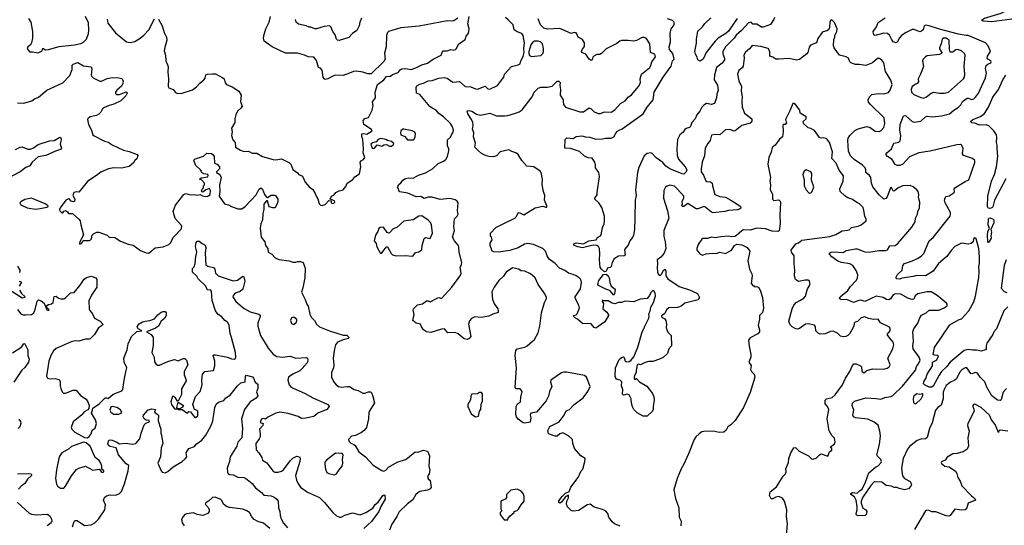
# Model space of a CAD drawing. Extents: x 1690054 to 1842981, y 782881 to 914114.
# Tile 160 of 256: x 1733590 to 1743988, y 832190 to 837531. Entities that reach past the tile are written whole.
import ezdxf

# ---------------------------------------------------------------- set-up
doc = ezdxf.new("R2010")
doc.units = 0

msp = doc.modelspace()

# ---------------------------------------------------------------- linework, layer by layer
at = {"layer": '0CON10XD'}
for points in [[(1744067, 837537), (1743855, 837507), (1743766, 837516), (1743748, 837525), (1743778, 837545), (1743955, 837599), (1744065, 837655)], [(1733684, 837544), (1733706, 837505), (1733726, 837405), (1733726, 837335), (1733714, 837286), (1733704, 837266), (1733677, 837243), (1733670, 837225), (1733692, 837192), (1733725, 837192), (1733785, 837182), (1733828, 837202), (1733835, 837230), (1733863, 837213), (1733894, 837214), (1734005, 837249), (1734170, 837265), (1734235, 837280), (1734265, 837294), (1734295, 837324), (1734318, 837385), (1734320, 837420), (1734315, 837498), (1734284, 837565)], [(1734514, 837536), (1734520, 837495), (1734602, 837392), (1734717, 837297), (1734755, 837291), (1734805, 837301), (1734862, 837335), (1734902, 837368), (1734954, 837425), (1735012, 837538)], [(1735055, 837536), (1735096, 837465), (1735116, 837395), (1735140, 837345), (1735144, 837314), (1735122, 837238), (1735117, 837203), (1735129, 837155), (1735133, 837095), (1735159, 837035), (1735154, 836975), (1735160, 836905), (1735158, 836825), (1735165, 836810), (1735210, 836795), (1735235, 836760), (1735255, 836752), (1735305, 836753), (1735415, 836791), (1735458, 836822), (1735491, 836859), (1735536, 836895), (1735547, 836913), (1735555, 836949), (1735574, 836956), (1735625, 836960), (1735658, 836958), (1735736, 836916), (1735749, 836905), (1735761, 836865), (1735775, 836847), (1735833, 836823), (1735904, 836774), (1735930, 836735), (1735921, 836665), (1735938, 836615), (1735926, 836595), (1735890, 836565), (1735872, 836525), (1735861, 836485), (1735861, 836445), (1735828, 836385), (1735833, 836345), (1735828, 836308), (1735842, 836262), (1735866, 836235), (1735870, 836185), (1735921, 836151), (1735955, 836140), (1736005, 836141), (1736045, 836122), (1736095, 836120), (1736155, 836086), (1736265, 836054), (1736295, 836052), (1736355, 836062), (1736439, 836019), (1736453, 836003), (1736475, 835949), (1736525, 835912), (1736537, 835897), (1736575, 835877), (1736603, 835815), (1736647, 835767), (1736685, 835738), (1736711, 835695), (1736720, 835665), (1736738, 835638), (1736754, 835584), (1736765, 835570), (1736783, 835567), (1736815, 835578), (1736855, 835620), (1736878, 835618), (1736880, 835595), (1736895, 835590), (1736906, 835594), (1736917, 835605), (1736916, 835616), (1736870, 835635), (1736884, 835666), (1736909, 835681), (1736930, 835705), (1736965, 835722), (1737005, 835732), (1737035, 835770), (1737047, 835803), (1737107, 835843), (1737128, 835872), (1737179, 835901), (1737193, 835975), (1737187, 836025), (1737195, 836039), (1737222, 836055), (1737236, 836075), (1737216, 836125), (1737221, 836165), (1737215, 836265), (1737204, 836296), (1737203, 836325), (1737225, 836330), (1737255, 836323), (1737312, 836358), (1737305, 836372), (1737224, 836424), (1737218, 836465), (1737235, 836487), (1737275, 836496), (1737311, 836575), (1737324, 836624), (1737317, 836663), (1737346, 836705), (1737342, 836765), (1737370, 836845), (1737435, 836896), (1737465, 836932), (1737505, 836933), (1737528, 836952), (1737585, 836974), (1737608, 837002), (1737625, 837012), (1737665, 837015), (1737725, 837005), (1737772, 837022), (1737835, 837055), (1737897, 837073), (1737955, 837115), (1738041, 837155), (1738054, 837195), (1738060, 837200), (1738105, 837202), (1738143, 837217), (1738175, 837209), (1738192, 837215), (1738203, 837225), (1738225, 837272), (1738295, 837320), (1738306, 837355), (1738325, 837380), (1738334, 837406), (1738336, 837435), (1738323, 837487), (1738338, 837565)], [(1738215, 837545), (1738175, 837520), (1738145, 837514), (1738105, 837518), (1737807, 837463), (1737616, 837445), (1737486, 837405), (1737474, 837395), (1737462, 837365), (1737460, 837245), (1737442, 837178), (1737450, 837115), (1737435, 837089), (1737300, 836960), (1737267, 836957), (1737215, 836975), (1737145, 836986), (1737115, 836982), (1737072, 836965), (1737005, 836942), (1736925, 836945), (1736895, 836935), (1736845, 836906), (1736815, 836899), (1736805, 836905), (1736795, 836925), (1736785, 836997), (1736767, 837017), (1736745, 837027), (1736725, 837098), (1736695, 837134), (1736635, 837138), (1736597, 837157), (1736525, 837177), (1736396, 837176), (1736256, 837245), (1736171, 837305), (1736165, 837335), (1736172, 837375), (1736190, 837435), (1736224, 837506), (1736237, 837565)], [(1737198, 837545), (1737181, 837505), (1737174, 837466), (1737150, 837415), (1737106, 837384), (1737067, 837343), (1736965, 837309), (1736945, 837314), (1736934, 837325), (1736920, 837370), (1736896, 837405), (1736876, 837456), (1736865, 837467), (1736805, 837458), (1736725, 837433), (1736707, 837433), (1736665, 837453), (1736645, 837453), (1736615, 837466), (1736535, 837483), (1736508, 837505), (1736504, 837534)], [(1739930, 832180), (1739872, 832205), (1739845, 832228), (1739810, 832275), (1739802, 832315), (1739775, 832344), (1739745, 832359), (1739655, 832381), (1739615, 832412), (1739584, 832406), (1739494, 832346), (1739435, 832341), (1739415, 832346), (1739376, 832385), (1739364, 832414), (1739369, 832445), (1739385, 832480), (1739385, 832508), (1739352, 832488), (1739310, 832435), (1739295, 832426), (1739285, 832430), (1739285, 832450), (1739320, 832495), (1739355, 832530), (1739393, 832547), (1739411, 832595), (1739486, 832694), (1739520, 832765), (1739536, 832785), (1739558, 832865), (1739560, 832895), (1739515, 832923), (1739450, 833000), (1739431, 833055), (1739429, 833095), (1739384, 833134), (1739325, 833168), (1739295, 833157), (1739265, 833132), (1739245, 833132), (1739176, 833156), (1739167, 833193), (1739188, 833235), (1739287, 833285), (1739340, 833355), (1739361, 833399), (1739396, 833414), (1739444, 833465), (1739540, 833535), (1739590, 833605), (1739613, 833655), (1739574, 833755), (1739555, 833771), (1739365, 833808), (1739335, 833809), (1739310, 833800), (1739198, 833725), (1739194, 833705), (1739209, 833655), (1739186, 833605), (1739176, 833554), (1739151, 833505), (1739048, 833385), (1739005, 833380), (1738985, 833370), (1738980, 833355), (1738986, 833325), (1738979, 833281), (1738925, 833269), (1738905, 833274), (1738855, 833310), (1738836, 833335), (1738830, 833360), (1738834, 833445), (1738848, 833472), (1738880, 833495), (1738883, 833545), (1738896, 833605), (1738875, 833631), (1738833, 833633), (1738823, 833645), (1738838, 833855), (1738822, 833985), (1738830, 834035), (1738844, 834055), (1738923, 834073), (1738948, 834085), (1739025, 834152), (1739064, 834225), (1739084, 834295), (1739099, 834435), (1739131, 834545), (1739154, 834585), (1739154, 834595), (1739136, 834635), (1739066, 834735), (1739032, 834805), (1738985, 834848), (1738925, 834876), (1738885, 834879), (1738856, 834896), (1738795, 834909), (1738726, 834864), (1738698, 834822), (1738651, 834775), (1738600, 834705), (1738577, 834655), (1738584, 834575), (1738603, 834525), (1738638, 834475), (1738644, 834455), (1738641, 834439), (1738585, 834421), (1738545, 834399), (1738464, 834386), (1738395, 834391), (1738360, 834375), (1738340, 834350), (1738330, 834315), (1738353, 834185), (1738335, 834162), (1738315, 834154), (1738285, 834160), (1738222, 834212), (1738188, 834228), (1738112, 834225), (1738075, 834267), (1738045, 834263), (1737933, 834227), (1737885, 834233), (1737853, 834255), (1737833, 834285), (1737822, 834315), (1737776, 834326), (1737742, 834352), (1737756, 834416), (1737746, 834464), (1737750, 834475), (1737791, 834519), (1737845, 834530), (1737885, 834561), (1737905, 834561), (1737925, 834549), (1738005, 834594), (1738016, 834596), (1738045, 834586), (1738155, 834706), (1738249, 834835), (1738253, 834855), (1738241, 834915), (1738257, 834945), (1738259, 834965), (1738230, 835075), (1738228, 835128), (1738219, 835149), (1738181, 835195), (1738161, 835235), (1738182, 835305), (1738176, 835345), (1738183, 835427), (1738208, 835455), (1738219, 835475), (1738213, 835513), (1738222, 835595), (1738211, 835615), (1738187, 835627), (1738133, 835643), (1738029, 835631), (1737946, 835656), (1737905, 835655), (1737862, 835642), (1737825, 835663), (1737775, 835658), (1737689, 835699), (1737604, 835714), (1737592, 835725), (1737590, 835745), (1737580, 835755), (1737591, 835785), (1737619, 835811), (1737635, 835836), (1737663, 835855), (1737695, 835861), (1737745, 835857), (1737802, 835888), (1737875, 835913), (1737949, 835955), (1738009, 836011), (1738064, 836035), (1738090, 836055), (1738109, 836085), (1738121, 836145), (1738121, 836165), (1738107, 836197), (1738107, 836263), (1738139, 836291), (1738151, 836315), (1738169, 836341), (1738170, 836365), (1738159, 836399), (1738139, 836435), (1738064, 836504), (1738015, 836540), (1737989, 836575), (1737945, 836595), (1737921, 836615), (1737815, 836740), (1737780, 836755), (1737776, 836814), (1737785, 836831), (1737815, 836851), (1737855, 836861), (1737905, 836886), (1737945, 836889), (1738015, 836914), (1738075, 836919), (1738105, 836914), (1738165, 836872), (1738235, 836876), (1738295, 836824), (1738355, 836822), (1738405, 836799), (1738425, 836796), (1738505, 836828), (1738532, 836802), (1738555, 836798), (1738634, 836835), (1738688, 836905), (1738702, 836925), (1738711, 836955), (1738784, 837036), (1738855, 837053), (1738875, 837065), (1738883, 837097), (1738907, 837143), (1738917, 837185), (1738914, 837225), (1738920, 837285), (1738908, 837365), (1738891, 837385), (1738845, 837401), (1738813, 837425), (1738800, 837475), (1738750, 837530), (1738719, 837555)], [(1743024, 834184), (1743023, 834235), (1743031, 834265), (1743076, 834325), (1743095, 834380), (1743115, 834410), (1743164, 834436), (1743196, 834464), (1743295, 834462), (1743353, 834487), (1743385, 834510), (1743385, 834525), (1743377, 834535), (1743279, 834619), (1743215, 834655), (1743174, 834656), (1743074, 834635), (1743048, 834615), (1743031, 834579), (1743016, 834574), (1742975, 834586), (1742895, 834633), (1742835, 834636), (1742815, 834626), (1742786, 834584), (1742768, 834572), (1742745, 834576), (1742707, 834597), (1742635, 834611), (1742515, 834555), (1742475, 834568), (1742452, 834565), (1742395, 834542), (1742325, 834577), (1742265, 834573), (1742247, 834585), (1742256, 834605), (1742335, 834669), (1742361, 834709), (1742425, 834775), (1742439, 834801), (1742441, 834835), (1742423, 834883), (1742387, 834935), (1742355, 834951), (1742267, 834967), (1742231, 834981), (1742166, 835026), (1742141, 835055), (1742141, 835065), (1742155, 835076), (1742185, 835080), (1742285, 835070), (1742318, 835092), (1742415, 835112), (1742435, 835110), (1742515, 835079), (1742554, 835074), (1742665, 835092), (1742735, 835092), (1742755, 835100), (1742779, 835141), (1742835, 835146), (1742863, 835167), (1743012, 835338), (1743045, 835395), (1743051, 835435), (1743071, 835475), (1743075, 835505), (1743092, 835545), (1743096, 835605), (1743082, 835652), (1743084, 835685), (1743077, 835715), (1743064, 835734), (1743025, 835767), (1742995, 835778), (1742915, 835775), (1742868, 835755), (1742825, 835719), (1742814, 835724), (1742795, 835757), (1742785, 835756), (1742750, 835660), (1742735, 835641), (1742715, 835634), (1742665, 835679), (1742599, 835765), (1742584, 835805), (1742580, 835865), (1742565, 835885), (1742527, 835915), (1742527, 835945), (1742519, 835965), (1742490, 835995), (1742404, 836055), (1742363, 836093), (1742342, 836142), (1742335, 836255), (1742340, 836280), (1742355, 836309), (1742411, 836359), (1742445, 836378), (1742535, 836402), (1742572, 836392), (1742625, 836353), (1742665, 836350), (1742689, 836361), (1742717, 836393), (1742727, 836435), (1742718, 836495), (1742575, 836634), (1742555, 836660), (1742549, 836685), (1742563, 836717), (1742590, 836740), (1742655, 836752), (1742715, 836747), (1742765, 836762), (1742783, 836785), (1742802, 836845), (1742791, 836891), (1742734, 836985), (1742716, 837075), (1742694, 837104), (1742671, 837121), (1742649, 837121), (1742595, 837076), (1742525, 837046), (1742455, 837058), (1742415, 837059), (1742367, 837075), (1742356, 837086), (1742344, 837124), (1742317, 837137), (1742249, 837155), (1742190, 837235), (1742183, 837255), (1742187, 837323), (1742198, 837345), (1742197, 837365), (1742220, 837405), (1742224, 837435), (1742195, 837501), (1742165, 837529), (1742155, 837526), (1742147, 837513), (1742143, 837447), (1742133, 837425), (1742115, 837412), (1742075, 837404), (1742065, 837395), (1742018, 837332), (1742003, 837287), (1741940, 837260), (1741928, 837242), (1741913, 837185), (1741901, 837169), (1741825, 837110), (1741795, 837104), (1741715, 837122), (1741605, 837112), (1741575, 837115), (1741545, 837136), (1741510, 837145), (1741513, 837195), (1741494, 837225), (1741415, 837249), (1741325, 837259), (1741298, 837222), (1741255, 837188), (1741238, 837155), (1741241, 837125), (1741231, 837039), (1741219, 837021), (1741184, 836995), (1741169, 836955), (1741184, 836885), (1741213, 836825), (1741209, 836775), (1741221, 836715), (1741216, 836665), (1741218, 836605), (1741245, 836545), (1741323, 836485), (1741322, 836458), (1741304, 836436), (1741215, 836413), (1741145, 836357), (1741135, 836354), (1741090, 836370), (1741045, 836368), (1740985, 836316), (1740935, 836319), (1740895, 836310), (1740880, 836255), (1740856, 836224), (1740830, 836175), (1740821, 836091), (1740796, 836025), (1740786, 835955), (1740788, 835925), (1740810, 835890), (1740835, 835829), (1740845, 835823), (1740885, 835818), (1740903, 835805), (1740906, 835775), (1740932, 835685), (1740985, 835662), (1741042, 835655), (1741101, 835625), (1741196, 835566), (1741206, 835555), (1741202, 835535), (1741175, 835521), (1741076, 835516), (1741035, 835504), (1740915, 835492), (1740895, 835499), (1740826, 835555), (1740815, 835558), (1740755, 835534), (1740735, 835534), (1740645, 835590), (1740605, 835558), (1740588, 835558), (1740584, 835565), (1740591, 835585), (1740587, 835615), (1740602, 835645), (1740602, 835665), (1740534, 835744), (1740505, 835771), (1740455, 835782), (1740427, 835773), (1740410, 835760), (1740392, 835725), (1740390, 835645), (1740431, 835511), (1740446, 835435), (1740394, 835305), (1740392, 835242), (1740408, 835185), (1740412, 835115), (1740396, 835064), (1740359, 835021), (1740322, 834995), (1740327, 834955), (1740321, 834915), (1740327, 834865), (1740335, 834840), (1740355, 834829), (1740372, 834848), (1740390, 834885), (1740405, 834894), (1740414, 834875), (1740412, 834825), (1740433, 834793), (1740555, 834712), (1740665, 834679), (1740748, 834638), (1740770, 834595), (1740755, 834572), (1740615, 834538), (1740574, 834505), (1740535, 834491), (1740444, 834486), (1740419, 834465), (1740403, 834427), (1740368, 834402), (1740370, 834385), (1740400, 834375), (1740412, 834355), (1740422, 834315), (1740418, 834275), (1740435, 834230), (1740470, 834195), (1740472, 834085), (1740446, 834054), (1740432, 834005), (1740385, 833964), (1740346, 833944), (1740275, 833922), (1740235, 833921), (1740195, 833911), (1740145, 833886), (1740125, 833891), (1740111, 833885), (1740099, 833825), (1740101, 833805), (1740084, 833774), (1740078, 833755), (1740080, 833740), (1740085, 833732), (1740105, 833740), (1740134, 833705), (1740211, 833661), (1740271, 833581), (1740287, 833547), (1740291, 833515), (1740279, 833445), (1740279, 833415), (1740272, 833395), (1740215, 833344), (1740175, 833343), (1740110, 833380), (1740076, 833415), (1740061, 833441), (1740050, 833480), (1740048, 833525), (1740027, 833567), (1740005, 833577), (1739965, 833566), (1739955, 833574), (1739961, 833625), (1739945, 833665), (1739947, 833707), (1739932, 833722), (1739894, 833735), (1739884, 833745), (1739879, 833765), (1739882, 833855), (1739920, 833940), (1739945, 833963), (1739965, 833971), (1739975, 833963), (1739985, 833925), (1739998, 833918), (1740025, 833919), (1740045, 833932), (1740075, 833971), (1740118, 834072), (1740163, 834235), (1740182, 834265), (1740191, 834295), (1740233, 834377), (1740238, 834395), (1740233, 834425), (1740248, 834452), (1740255, 834495), (1740282, 834545), (1740305, 834615), (1740302, 834642), (1740285, 834668), (1740275, 834669), (1740255, 834651), (1740241, 834619), (1740215, 834586), (1740141, 834579), (1740075, 834552), (1739985, 834556), (1739945, 834543), (1739915, 834545), (1739875, 834531), (1739848, 834538), (1739805, 834560), (1739755, 834560), (1739743, 834567), (1739740, 834555), (1739754, 834534), (1739748, 834475), (1739790, 834440), (1739809, 834415), (1739809, 834405), (1739769, 834341), (1739675, 834273), (1739658, 834278), (1739625, 834320), (1739535, 834322), (1739479, 834369), (1739448, 834385), (1739440, 834405), (1739465, 834413), (1739476, 834425), (1739501, 834489), (1739496, 834515), (1739470, 834560), (1739455, 834595), (1739456, 834604), (1739512, 834688), (1739521, 834755), (1739516, 834786), (1739499, 834805), (1739467, 834825), (1739435, 834841), (1739385, 834852), (1739345, 834880), (1739290, 834905), (1739244, 834954), (1739181, 835001), (1739160, 835035), (1739144, 835085), (1739116, 835115), (1739015, 835156), (1738955, 835168), (1738920, 835160), (1738855, 835122), (1738767, 835093), (1738645, 835075), (1738597, 835077), (1738580, 835085), (1738558, 835145), (1738558, 835172), (1738578, 835205), (1738572, 835232), (1738560, 835245), (1738562, 835275), (1738619, 835335), (1738695, 835375), (1738817, 835433), (1738838, 835452), (1738855, 835489), (1738865, 835494), (1738915, 835471), (1739035, 835543), (1739115, 835560), (1739145, 835550), (1739155, 835552), (1739156, 835565), (1739131, 835625), (1739136, 835675), (1739119, 835725), (1739106, 835795), (1739111, 835845), (1739096, 835915), (1739085, 835929), (1739020, 835975), (1738945, 835984), (1738894, 836045), (1738855, 836106), (1738830, 836125), (1738788, 836138), (1738755, 836156), (1738665, 836136), (1738625, 836094), (1738595, 836081), (1738545, 836084), (1738515, 836092), (1738467, 836117), (1738435, 836146), (1738397, 836185), (1738404, 836225), (1738382, 836295), (1738384, 836335), (1738370, 836375), (1738380, 836415), (1738376, 836444), (1738362, 836475), (1738321, 836535), (1738315, 836568), (1738335, 836572), (1738365, 836566), (1738415, 836531), (1738455, 836522), (1738555, 836543), (1738626, 836516), (1738714, 836516), (1738745, 836519), (1738825, 836542), (1738865, 836558), (1738895, 836579), (1739002, 836715), (1739024, 836765), (1739065, 836806), (1739095, 836819), (1739165, 836818), (1739212, 836828), (1739265, 836883), (1739285, 836880), (1739296, 836866), (1739293, 836835), (1739302, 836795), (1739298, 836735), (1739329, 836685), (1739330, 836670)], [(1739330, 836670), (1739334, 836635), (1739355, 836606), (1739505, 836558), (1739545, 836559), (1739605, 836599), (1739625, 836590), (1739655, 836557), (1739700, 836540), (1739725, 836541), (1739765, 836556), (1739835, 836554), (1739875, 836578), (1739935, 836645), (1739985, 836675), (1740015, 836712), (1740052, 836738), (1740124, 836825), (1740146, 836865), (1740144, 836905), (1740156, 836955), (1740245, 837027), (1740256, 837045), (1740264, 837086), (1740305, 837140), (1740296, 837165), (1740250, 837185), (1740244, 837275), (1740205, 837334), (1740185, 837344), (1740165, 837342), (1740105, 837310), (1740074, 837304), (1740015, 837311), (1739945, 837311), (1739927, 837305), (1739895, 837280), (1739785, 837222), (1739735, 837172), (1739715, 837163), (1739685, 837164), (1739652, 837145), (1739643, 837135), (1739636, 837105), (1739625, 837099), (1739603, 837115), (1739567, 837167), (1739528, 837185), (1739523, 837195), (1739530, 837215), (1739554, 837246), (1739554, 837286), (1739535, 837321), (1739489, 837345), (1739475, 837382), (1739465, 837392), (1739446, 837394), (1739415, 837386), (1739295, 837436), (1739165, 837432), (1739125, 837440), (1739091, 837475), (1739065, 837540)], [(1739765, 835405), (1739766, 835456), (1739738, 835548), (1739707, 835595), (1739664, 835635), (1739663, 835645), (1739688, 835682), (1739687, 835705), (1739714, 835875), (1739707, 835917), (1739670, 835965), (1739672, 835995), (1739664, 836025), (1739635, 836068), (1739593, 836073), (1739555, 836088), (1739500, 836140), (1739405, 836171), (1739345, 836175), (1739351, 836265), (1739367, 836283), (1739435, 836274), (1739465, 836296), (1739525, 836304), (1739565, 836294), (1739611, 836291), (1739675, 836269), (1739745, 836272), (1739775, 836281), (1739835, 836281), (1739864, 836295), (1739895, 836348), (1739920, 836365), (1739953, 836377), (1740173, 836537), (1740217, 836605), (1740280, 836685), (1740289, 836765), (1740385, 836925), (1740471, 837039), (1740483, 837095), (1740503, 837115), (1740486, 837175), (1740453, 837215), (1740450, 837245), (1740462, 837295), (1740458, 837385), (1740471, 837435), (1740503, 837475), (1740502, 837505), (1740485, 837521), (1740430, 837540)], [(1741561, 837555), (1741552, 837528), (1741520, 837480), (1741440, 837450), (1741423, 837453), (1741375, 837482), (1741333, 837483), (1741313, 837503), (1741285, 837497), (1741212, 837418), (1741155, 837366), (1741134, 837336), (1741045, 837245), (1741015, 837195), (1741015, 837170), (1741034, 837125), (1741032, 837105), (1741007, 837073), (1740947, 837025), (1740928, 836945), (1740925, 836895), (1740960, 836840), (1740966, 836785), (1740951, 836745), (1740947, 836705), (1740926, 836645), (1740895, 836635), (1740844, 836644), (1740815, 836629), (1740792, 836605), (1740774, 836565), (1740742, 836525), (1740724, 836485), (1740687, 836443), (1740675, 836402), (1740665, 836393), (1740627, 836383), (1740615, 836371), (1740596, 836344), (1740561, 836315), (1740536, 836265), (1740529, 836165), (1740534, 836095), (1740548, 836058), (1740617, 835975), (1740634, 835945), (1740628, 835922), (1740605, 835900), (1740585, 835903), (1740456, 835956), (1740415, 835985), (1740382, 836022), (1740310, 836070), (1740268, 836118), (1740255, 836126), (1740215, 836117), (1740185, 836092), (1740130, 835970), (1740113, 835915), (1740094, 835734), (1740099, 835675), (1740090, 835625), (1740085, 835435), (1740082, 835315), (1740071, 835255), (1740060, 835230), (1740033, 835195), (1740015, 835149), (1739977, 835105), (1739983, 835045), (1739975, 835037), (1739915, 835032), (1739868, 835005), (1739846, 834965), (1739836, 834924), (1739825, 834914), (1739801, 834909), (1739778, 834872), (1739765, 834866), (1739734, 834894), (1739721, 834915), (1739712, 834998), (1739717, 835055), (1739714, 835114), (1739702, 835135), (1739685, 835146), (1739645, 835149), (1739535, 835120), (1739483, 835133), (1739447, 835147), (1739441, 835155), (1739446, 835165), (1739465, 835175), (1739545, 835164), (1739600, 835195), (1739677, 835205), (1739690, 835230), (1739724, 835246), (1739732, 835258), (1739744, 835335), (1739763, 835375), (1739765, 835405)], [(1740775, 837093), (1740752, 837105), (1740743, 837135), (1740725, 837166), (1740719, 837195), (1740737, 837283), (1740736, 837325), (1740752, 837408), (1740802, 837455), (1740825, 837491), (1740890, 837550)], [(1741165, 837542), (1741075, 837408), (1741048, 837385), (1740966, 837334), (1740935, 837305), (1740841, 837185), (1740808, 837115), (1740775, 837093)], [(1744025, 834498), (1743983, 834455), (1743906, 834264), (1743878, 834235), (1743867, 834205), (1743802, 834115), (1743796, 834086), (1743797, 834055), (1743791, 834045), (1743745, 834030), (1743695, 834041), (1743655, 834039), (1743605, 834048), (1743565, 834037), (1743415, 833913), (1743378, 833865), (1743325, 833815), (1743299, 833775), (1743235, 833661), (1743221, 833649), (1743195, 833648), (1743145, 833673), (1743135, 833685), (1743137, 833705), (1743158, 833742), (1743172, 833785), (1743229, 833875), (1743229, 833915), (1743271, 833935), (1743291, 833965), (1743293, 833975), (1743285, 833983), (1743249, 833989), (1743236, 833996), (1743252, 834068), (1743411, 834309), (1743505, 834360), (1743535, 834370), (1743615, 834455), (1743665, 834551), (1743685, 834609), (1743718, 834808), (1743723, 834865), (1743718, 834925), (1743725, 834955), (1743727, 835023), (1743719, 835115), (1743690, 835215), (1743675, 835228), (1743661, 835215), (1743660, 835185), (1743638, 835165), (1743605, 835159), (1743535, 835170), (1743466, 835135), (1743425, 835094), (1743380, 835030), (1743292, 834955), (1743236, 834874), (1743155, 834826), (1743065, 834830), (1743025, 834818), (1742909, 834801), (1742885, 834789), (1742852, 834795), (1742842, 834805), (1742860, 834840), (1742908, 834885), (1742918, 834935), (1742934, 834955), (1743017, 834983), (1743078, 835012), (1743115, 835035), (1743138, 835062), (1743194, 835196), (1743235, 835230), (1743416, 835455), (1743421, 835475), (1743418, 835495), (1743365, 835595), (1743358, 835625), (1743362, 835648), (1743375, 835662), (1743405, 835670), (1743457, 835705), (1743462, 835715), (1743457, 835745), (1743466, 835755), (1743575, 835821), (1743615, 835839), (1743678, 836022), (1743676, 836045), (1743652, 836065), (1743556, 836096), (1743548, 836115), (1743554, 836175), (1743536, 836206), (1743525, 836211), (1743485, 836210), (1743399, 836189), (1743205, 836141), (1743085, 836123), (1742985, 836082), (1742915, 836006), (1742885, 835989), (1742855, 835991), (1742835, 836002), (1742805, 836055), (1742755, 836086), (1742738, 836105), (1742748, 836125), (1742795, 836167), (1742822, 836225), (1742875, 836236), (1742889, 836251), (1742895, 836305), (1742886, 836364), (1742887, 836425), (1742925, 836516), (1742945, 836519), (1743014, 836455), (1743035, 836449), (1743105, 836459), (1743155, 836503), (1743175, 836513), (1743225, 836503), (1743326, 836516), (1743408, 836535), (1743455, 836576), (1743505, 836608), (1743528, 836632), (1743548, 836665), (1743595, 836700), (1743605, 836702), (1743645, 836686), (1743667, 836695), (1743685, 836712), (1743715, 836755), (1743791, 836915), (1743799, 836965), (1743791, 837015), (1743795, 837045), (1743815, 837062), (1743845, 837074), (1743850, 837085), (1743846, 837095), (1743815, 837114), (1743808, 837125), (1743811, 837145), (1743841, 837195), (1743816, 837255), (1743789, 837285), (1743605, 837365), (1743585, 837363), (1743505, 837376), (1743302, 837432), (1743195, 837467), (1743159, 837471), (1743141, 837465), (1743130, 837425), (1743112, 837408), (1743095, 837404), (1743037, 837427), (1743015, 837427), (1742953, 837397), (1742903, 837365), (1742880, 837340), (1742856, 837294), (1742845, 837286), (1742815, 837297), (1742795, 837324), (1742775, 837368), (1742755, 837386), (1742715, 837389), (1742625, 837363), (1742615, 837367), (1742605, 837385), (1742604, 837406), (1742638, 837455), (1742655, 837501), (1742730, 837550)], [(1738995, 837141), (1739025, 837144), (1739095, 837154), (1739114, 837175), (1739120, 837195), (1739123, 837225), (1739110, 837275), (1739089, 837295), (1739065, 837304), (1739025, 837302), (1739005, 837290), (1738988, 837265), (1738968, 837195), (1738966, 837175), (1738973, 837153), (1738995, 837141)], [(1743135, 836702), (1743165, 836716), (1743217, 836755), (1743245, 836766), (1743305, 836754), (1743355, 836754), (1743399, 836765), (1743557, 836905), (1743569, 836925), (1743571, 836955), (1743564, 837036), (1743573, 837155), (1743568, 837175), (1743535, 837202), (1743495, 837216), (1743475, 837211), (1743445, 837187), (1743417, 837187), (1743408, 837215), (1743405, 837314), (1743375, 837334), (1743344, 837335), (1743332, 837325), (1743322, 837275), (1743304, 837235), (1743305, 837222), (1743329, 837185), (1743326, 837174), (1743305, 837164), (1743175, 837149), (1743155, 837140), (1743130, 837115), (1743124, 837095), (1743133, 837035), (1743103, 836955), (1743077, 836905), (1743080, 836875), (1743068, 836855), (1743052, 836848), (1743016, 836824), (1743004, 836795), (1743009, 836765), (1743032, 836742), (1743105, 836708), (1743135, 836702)], [(1733565, 836654), (1733635, 836648), (1733717, 836673), (1733746, 836694), (1733789, 836711), (1733877, 836785), (1734047, 836863), (1734119, 836941), (1734144, 837005), (1734145, 837050), (1734155, 837062), (1734205, 837077), (1734265, 837043), (1734345, 837033), (1734353, 837013), (1734346, 836945), (1734351, 836931), (1734366, 836915), (1734435, 836880), (1734455, 836880), (1734515, 836909), (1734565, 836920), (1734635, 836918), (1734668, 836908), (1734684, 836885), (1734680, 836855), (1734665, 836830), (1734615, 836785), (1734601, 836765), (1734600, 836750), (1734612, 836742), (1734645, 836739), (1734715, 836767), (1734726, 836756), (1734711, 836725), (1734658, 836672), (1734585, 836639), (1734535, 836625), (1734485, 836603), (1734465, 836588), (1734447, 836553), (1734425, 836532), (1734400, 836520), (1734334, 836506), (1734310, 836485), (1734307, 836475), (1734316, 836425), (1734349, 836365), (1734363, 836315), (1734375, 836304), (1734485, 836247), (1734526, 836236), (1734545, 836224), (1734565, 836208), (1734685, 836152), (1734745, 836138), (1734830, 836105), (1734837, 836095), (1734825, 836060), (1734807, 836043), (1734793, 836017), (1734745, 835980), (1734666, 835964), (1734585, 835966), (1734526, 835954), (1734445, 835920), (1734416, 835894), (1734305, 835822), (1734215, 835708), (1734185, 835714), (1734160, 835705), (1734150, 835675), (1734172, 835635), (1734169, 835611), (1734155, 835607), (1734135, 835614), (1734116, 835636), (1734105, 835640), (1734077, 835625), (1734016, 835544), (1734011, 835525), (1734015, 835512), (1734035, 835490), (1734045, 835490), (1734055, 835508), (1734075, 835517), (1734095, 835502), (1734105, 835482), (1734146, 835485), (1734215, 835424), (1734227, 835405), (1734236, 835364)], [(1744005, 835850), (1743886, 835624), (1743866, 835555), (1743856, 835544), (1743836, 835535), (1743819, 835539), (1743810, 835555), (1743813, 835667), (1743853, 835825), (1743883, 835895), (1743905, 835975), (1743921, 836085), (1743911, 836165), (1743913, 836205), (1743904, 836235), (1743909, 836285), (1743905, 836314), (1743876, 836356), (1743825, 836410), (1743795, 836419), (1743725, 836416), (1743676, 836436), (1743645, 836440), (1743632, 836455), (1743657, 836475), (1743735, 836507), (1743780, 836540), (1743822, 836605), (1743867, 836713), (1743925, 836795), (1743973, 836895), (1744004, 836946)], [(1741687, 832083), (1741698, 832205), (1741686, 832285), (1741692, 832355), (1741667, 832445), (1741645, 832476), (1741605, 832496), (1741575, 832489), (1741545, 832469), (1741525, 832470), (1741509, 832505), (1741516, 832545), (1741582, 832598), (1741652, 832708), (1741676, 832735), (1741684, 832755), (1741682, 832788), (1741708, 832855), (1741711, 832895), (1741734, 832955), (1741765, 833008), (1741775, 833012), (1741785, 833007), (1741822, 832972), (1741919, 832925), (1741951, 832891), (1741965, 832888), (1742000, 832900), (1742035, 832936), (1742055, 832947), (1742125, 832922), (1742142, 832968), (1742166, 832985), (1742165, 833000), (1742150, 833015), (1742195, 833050), (1742200, 833070), (1742195, 833112), (1742165, 833139), (1742137, 833187), (1742116, 833316), (1742134, 833415), (1742122, 833445), (1742097, 833475), (1742097, 833513), (1742110, 833525), (1742169, 833541), (1742202, 833568), (1742278, 833675), (1742311, 833745), (1742358, 833815), (1742383, 833877), (1742400, 833895), (1742425, 833897), (1742470, 833875), (1742479, 833865), (1742485, 833820), (1742505, 833802), (1742536, 833824), (1742597, 833843), (1742715, 833840), (1742750, 833850), (1742773, 833865), (1742783, 833887), (1742757, 833955), (1742811, 834055), (1742820, 834095), (1742813, 834125), (1742778, 834168), (1742751, 834205), (1742783, 834245), (1742783, 834273), (1742774, 834284), (1742680, 834330), (1742655, 834367), (1742605, 834364), (1742554, 834374), (1742515, 834391), (1742475, 834380), (1742437, 834343), (1742412, 834335), (1742404, 834325), (1742400, 834295), (1742355, 834217), (1742336, 834195), (1742315, 834184), (1742285, 834182), (1742258, 834188), (1742225, 834221), (1742182, 834242), (1742152, 834238), (1742095, 834214), (1742045, 834208), (1742021, 834221), (1741999, 834245), (1741993, 834285), (1741983, 834303), (1741915, 834320), (1741890, 834315), (1741825, 834268), (1741805, 834263), (1741787, 834267), (1741746, 834286), (1741725, 834308), (1741714, 834345), (1741747, 834475), (1741764, 834515), (1741790, 834545), (1741827, 834565), (1741871, 834589), (1741889, 834611), (1741911, 834689), (1741934, 834725), (1741933, 834755), (1741926, 834776), (1741915, 834780), (1741885, 834781), (1741815, 834764), (1741783, 834785), (1741771, 834825), (1741776, 834885), (1741767, 834955), (1741768, 835035), (1741742, 835075), (1741738, 835095), (1741785, 835162), (1741815, 835175), (1741848, 835202), (1742145, 835240), (1742208, 835262), (1742275, 835299), (1742335, 835307), (1742349, 835311), (1742374, 835336), (1742445, 835350), (1742476, 835364), (1742528, 835405), (1742530, 835425), (1742514, 835455), (1742506, 835516), (1742496, 835546), (1742458, 835585), (1742438, 835595), (1742376, 835636), (1742335, 835650), (1742305, 835669), (1742254, 835715), (1742251, 835745), (1742285, 835825), (1742290, 835880), (1742245, 835942), (1742211, 836015), (1742165, 836064), (1742174, 836135), (1742142, 836232), (1742122, 836262), (1742105, 836277), (1742075, 836283), (1742055, 836278), (1742035, 836288), (1741985, 836360), (1741945, 836382), (1741915, 836388), (1741866, 836435), (1741863, 836455), (1741897, 836485), (1741897, 836505), (1741833, 836545), (1741828, 836575), (1741783, 836635), (1741765, 836646), (1741755, 836644), (1741723, 836567), (1741679, 836485), (1741676, 836475), (1741687, 836435), (1741675, 836423), (1741655, 836422), (1741648, 836415), (1741651, 836349), (1741647, 836293), (1741613, 836267), (1741567, 836205), (1741535, 836180), (1741525, 836130), (1741502, 836075), (1741491, 836005), (1741519, 835865), (1741512, 835825), (1741519, 835785), (1741516, 835736), (1741539, 835685), (1741540, 835635), (1741555, 835620), (1741607, 835627), (1741622, 835615), (1741626, 835596), (1741617, 835465), (1741622, 835378), (1741611, 835299), (1741595, 835292), (1741535, 835298), (1741465, 835323), (1741375, 835329), (1741305, 835306), (1741235, 835312), (1741215, 835302), (1741160, 835250), (1741141, 835239), (1741108, 835238), (1741075, 835245), (1740995, 835237), (1740935, 835228), (1740895, 835234), (1740855, 835221), (1740805, 835221), (1740795, 835214), (1740756, 835155), (1740742, 835115), (1740742, 835095), (1740775, 835055), (1740805, 835045), (1740835, 835058), (1740905, 835066), (1740945, 835061), (1740985, 835074), (1741045, 835061), (1741106, 835095), (1741137, 835145), (1741162, 835158), (1741215, 835154), (1741273, 835123), (1741299, 835085), (1741280, 834985), (1741297, 834895), (1741322, 834845), (1741326, 834826), (1741313, 834743), (1741335, 834720), (1741345, 834720), (1741355, 834710), (1741375, 834712), (1741395, 834702), (1741414, 834665), (1741436, 834596), (1741446, 834484), (1741433, 834437), (1741404, 834405), (1741401, 834369), (1741388, 834305), (1741404, 834255), (1741402, 834235), (1741385, 834211), (1741305, 834172), (1741287, 834145), (1741292, 834082), (1741312, 833995), (1741311, 833965), (1741290, 833915), (1741315, 833880), (1741307, 833835), (1741317, 833815), (1741347, 833785), (1741353, 833755), (1741305, 833592), (1741234, 833435), (1741145, 833298), (1741100, 833250), (1741068, 833232), (1741050, 833195), (1741027, 833173), (1740975, 833171), (1740914, 833184), (1740815, 833181), (1740794, 833176), (1740765, 833156), (1740731, 833125), (1740712, 833095), (1740652, 832945)], [(1737745, 836261), (1737755, 836268), (1737766, 836295), (1737770, 836325), (1737763, 836343), (1737735, 836357), (1737645, 836373), (1737635, 836373), (1737615, 836358), (1737610, 836335), (1737615, 836314), (1737658, 836298), (1737685, 836263), (1737745, 836261)], [(1733545, 836158), (1733595, 836184), (1733615, 836187), (1733675, 836163), (1733705, 836164), (1733735, 836178), (1733785, 836212), (1733905, 836252), (1733955, 836256), (1734015, 836289), (1734025, 836282), (1734029, 836265), (1734018, 836215), (1734032, 836175), (1734020, 836160), (1733969, 836141), (1733864, 836096), (1733785, 836081), (1733721, 836025), (1733695, 835988), (1733655, 835970), (1733596, 835925), (1733505, 835879)], [(1737325, 836170), (1737335, 836173), (1737365, 836208), (1737414, 836196), (1737435, 836210), (1737463, 836213), (1737495, 836194), (1737515, 836194), (1737540, 836215), (1737538, 836225), (1737515, 836243), (1737475, 836253), (1737455, 836266), (1737405, 836274), (1737376, 836264), (1737355, 836240), (1737315, 836230), (1737298, 836215), (1737313, 836175), (1737325, 836170)], [(1734236, 835364), (1734262, 835258), (1734224, 835185), (1734220, 835165), (1734225, 835160), (1734242, 835165), (1734257, 835193), (1734265, 835198), (1734323, 835197), (1734335, 835202), (1734347, 835215), (1734356, 835254), (1734370, 835270), (1734404, 835286), (1734425, 835287), (1734514, 835254), (1734535, 835232), (1734595, 835229), (1734655, 835191), (1734735, 835160), (1734789, 835149), (1734865, 835094), (1734925, 835067), (1734955, 835064), (1735020, 835120), (1735105, 835130), (1735163, 835155), (1735183, 835175), (1735215, 835232), (1735297, 835323), (1735302, 835355), (1735232, 835432), (1735211, 835505), (1735235, 835571), (1735324, 835686), (1735345, 835694), (1735395, 835679), (1735435, 835683), (1735465, 835677), (1735495, 835683), (1735519, 835669), (1735555, 835664), (1735575, 835667), (1735600, 835685), (1735606, 835726), (1735595, 835748), (1735556, 835734), (1735525, 835710), (1735512, 835712), (1735510, 835725), (1735518, 835732), (1735522, 835748), (1735530, 835755), (1735530, 835775), (1735540, 835785), (1735540, 835805), (1735508, 835838), (1735490, 835845), (1735505, 835860), (1735575, 835872), (1735580, 835885), (1735577, 835895), (1735533, 835903), (1735510, 835915), (1735512, 835925), (1735500, 835945), (1735449, 835989), (1735428, 836045), (1735435, 836057), (1735531, 836089), (1735565, 836121), (1735615, 836117), (1735631, 836105), (1735643, 836085), (1735646, 836016), (1735675, 836004), (1735701, 835975), (1735700, 835955), (1735668, 835925), (1735669, 835915), (1735704, 835894), (1735716, 835865), (1735699, 835785), (1735703, 835715), (1735698, 835668), (1735754, 835584), (1735795, 835574), (1735825, 835556), (1735892, 835532), (1735935, 835534), (1735971, 835559), (1736088, 835682), (1736114, 835736), (1736135, 835753), (1736155, 835740), (1736176, 835686), (1736197, 835657), (1736205, 835654), (1736245, 835677), (1736285, 835677), (1736295, 835671), (1736315, 835635), (1736316, 835615), (1736313, 835595), (1736286, 835544), (1736262, 835542), (1736225, 835555), (1736205, 835617), (1736195, 835617), (1736167, 835583), (1736168, 835525), (1736157, 835485), (1736153, 835415), (1736138, 835375), (1736128, 835328), (1736141, 835235), (1736180, 835185), (1736187, 835147), (1736209, 835115), (1736214, 835074), (1736254, 835055), (1736289, 835015), (1736325, 834998), (1736435, 834982), (1736475, 834970), (1736505, 834968), (1736525, 834975), (1736555, 834978), (1736584, 834965), (1736604, 834905), (1736600, 834805), (1736580, 834700), (1736564, 834654), (1736606, 834576), (1736621, 834525), (1736636, 834505), (1736655, 834420), (1736673, 834385), (1736703, 834353), (1736724, 834314), (1736757, 834287), (1736860, 834245), (1737005, 834199), (1737045, 834200), (1737068, 834175), (1737060, 834165), (1737005, 834151), (1736945, 834123), (1736925, 834095), (1736913, 834055), (1736901, 833955), (1736906, 833884), (1736902, 833855), (1736884, 833806), (1736884, 833755), (1736905, 833710), (1736933, 833673), (1736955, 833656), (1736985, 833650), (1737052, 833658), (1737073, 833655), (1737121, 833625), (1737165, 833613), (1737215, 833587), (1737235, 833586), (1737275, 833600), (1737295, 833599), (1737307, 833587), (1737320, 833550), (1737336, 833485), (1737277, 833385), (1737275, 833315), (1737252, 833225), (1737232, 833195), (1737201, 833169), (1737135, 833139), (1737095, 833132), (1737062, 833095), (1737070, 833075), (1737087, 833057), (1737120, 833045), (1737133, 833033), (1737171, 832965), (1737240, 832915), (1737324, 832824), (1737415, 832770), (1737435, 832764), (1737455, 832772), (1737485, 832804), (1737575, 832858), (1737665, 832886), (1737685, 832898), (1737765, 832966), (1737796, 832964), (1737855, 832983), (1737895, 832972), (1737918, 832925), (1737909, 832815), (1737921, 832775), (1737913, 832735), (1737896, 832705), (1737905, 832683), (1737923, 832665), (1737935, 832590), (1737926, 832574), (1737898, 832562), (1737815, 832546), (1737795, 832535), (1737774, 832515), (1737741, 832459), (1737685, 832418), (1737596, 832334), (1737572, 832285), (1737518, 832202), (1737495, 832140)], [(1741935, 835698), (1741945, 835703), (1741960, 835715), (1741977, 835765), (1741950, 835835), (1741954, 835905), (1741943, 835925), (1741895, 835946), (1741875, 835931), (1741859, 835895), (1741874, 835835), (1741874, 835775), (1741894, 835735), (1741925, 835702), (1741935, 835698)], [(1733755, 835530), (1733805, 835535), (1733875, 835549), (1733888, 835555), (1733890, 835565), (1733858, 835585), (1733715, 835644), (1733645, 835630), (1733602, 835608), (1733592, 835595), (1733601, 835575), (1733668, 835545), (1733755, 835530)], [(1737735, 835033), (1737745, 835036), (1737770, 835070), (1737805, 835079), (1737835, 835101), (1737840, 835145), (1737862, 835218), (1737875, 835229), (1737925, 835218), (1737949, 835275), (1737937, 835365), (1737928, 835388), (1737905, 835412), (1737835, 835458), (1737805, 835456), (1737745, 835418), (1737646, 835404), (1737574, 835336), (1737535, 835320), (1737495, 835279), (1737485, 835276), (1737472, 835282), (1737430, 835340), (1737398, 835335), (1737384, 835325), (1737373, 835295), (1737346, 835255), (1737334, 835195), (1737354, 835165), (1737361, 835131), (1737395, 835068), (1737405, 835062), (1737415, 835068), (1737465, 835133), (1737475, 835130), (1737511, 835061), (1737526, 835046), (1737565, 835036), (1737660, 835040), (1737735, 835033)], [(1743815, 835178), (1743814, 835184), (1743811, 835255), (1743815, 835294), (1743830, 835325), (1743819, 835365), (1743820, 835425), (1743825, 835434), (1743837, 835437), (1743871, 835425), (1743878, 835415), (1743879, 835385), (1743844, 835316), (1743854, 835285), (1743846, 835246), (1743848, 835222), (1743825, 835180), (1743815, 835178)], [(1734271, 834789), (1734295, 834806), (1734345, 834821), (1734393, 834803), (1734403, 834785), (1734406, 834705), (1734355, 834630), (1734320, 834565), (1734324, 834474), (1734329, 834459), (1734358, 834425), (1734379, 834379), (1734440, 834345), (1734466, 834314), (1734463, 834305), (1734421, 834275), (1734380, 834205), (1734335, 834161), (1734324, 834156), (1734285, 834158), (1734215, 834134), (1734175, 834138), (1734135, 834128), (1733975, 834057), (1733946, 834034), (1733918, 833985), (1733896, 833925), (1733874, 833764), (1733882, 833745), (1733907, 833737), (1733965, 833741), (1734005, 833732), (1734016, 833706), (1734016, 833665), (1734024, 833634), (1734039, 833599), (1734052, 833585), (1734075, 833586), (1734155, 833619), (1734185, 833618), (1734231, 833561), (1734293, 833523), (1734308, 833495), (1734322, 833455), (1734320, 833425), (1734309, 833411), (1734272, 833388), (1734245, 833357), (1734153, 833285), (1734133, 833225), (1734140, 833205), (1734173, 833173), (1734275, 833119), (1734305, 833116), (1734323, 833127), (1734344, 833155), (1734354, 833195), (1734385, 833218), (1734401, 833265), (1734392, 833305), (1734348, 833375), (1734360, 833405), (1734362, 833428), (1734428, 833475), (1734492, 833535), (1734505, 833537), (1734525, 833528), (1734576, 833574), (1734670, 833610), (1734678, 833625), (1734692, 833725), (1734712, 833812), (1734720, 833855), (1734693, 833915), (1734691, 833955), (1734723, 834045), (1734734, 834106), (1734772, 834185), (1734825, 834238), (1734880, 834245), (1734842, 834265), (1734830, 834285), (1734840, 834305), (1734851, 834319), (1734885, 834339), (1734915, 834348), (1734965, 834352), (1735015, 834370), (1735047, 834415), (1735085, 834443), (1735105, 834450), (1735125, 834447), (1735138, 834435), (1735136, 834405), (1735119, 834375), (1735084, 834345), (1735057, 834293), (1735025, 834271), (1734930, 834235), (1734977, 834205), (1734998, 834175), (1734999, 834091), (1734984, 834014), (1735009, 833965), (1735015, 833918), (1735026, 833896), (1735045, 833883), (1735065, 833882), (1735155, 833922), (1735212, 833938), (1735225, 833940), (1735265, 833928), (1735315, 833951), (1735335, 833951), (1735352, 833935), (1735364, 833885), (1735327, 833815), (1735328, 833778), (1735344, 833735), (1735346, 833715), (1735298, 833632), (1735298, 833572), (1735265, 833500), (1735255, 833500), (1735235, 833537), (1735215, 833552), (1735205, 833552), (1735187, 833495), (1735192, 833465), (1735225, 833422), (1735260, 833420), (1735265, 833412), (1735305, 833412), (1735355, 833380), (1735365, 833380), (1735377, 833393), (1735395, 833389), (1735435, 833333), (1735445, 833329), (1735471, 833345), (1735470, 833395), (1735463, 833403), (1735435, 833412), (1735418, 833465), (1735448, 833552), (1735494, 833605), (1735517, 833675), (1735512, 833725), (1735519, 833785), (1735545, 833815), (1735635, 833827), (1735649, 833875), (1735652, 833925), (1735634, 833985), (1735639, 833991), (1735658, 833992), (1735785, 833967), (1735825, 833949), (1735854, 833946), (1735865, 833950), (1735871, 833965), (1735867, 834015), (1735828, 834175), (1735812, 834215), (1735801, 834305), (1735785, 834335), (1735755, 834355), (1735724, 834394), (1735687, 834417), (1735656, 834455), (1735624, 834565), (1735615, 834662), (1735605, 834678), (1735572, 834675), (1735554, 834715), (1735476, 834795), (1735460, 834820), (1735413, 834865), (1735415, 834902), (1735431, 834919), (1735444, 834955), (1735449, 835031), (1735462, 835075), (1735455, 835106), (1735447, 835135), (1735454, 835176), (1735465, 835192), (1735485, 835192), (1735515, 835166), (1735548, 835148), (1735556, 835125), (1735549, 835065), (1735555, 834942), (1735575, 834926), (1735635, 834914), (1735649, 834895), (1735656, 834855), (1735686, 834825), (1735845, 834772), (1735889, 834781), (1735945, 834822), (1735955, 834815), (1735968, 834768), (1735945, 834685), (1735919, 834661), (1735865, 834642), (1735843, 834617), (1735841, 834605), (1735872, 834555), (1735961, 834481), (1736025, 834446), (1736115, 834419), (1736129, 834409), (1736131, 834395), (1736106, 834325), (1736103, 834295), (1736134, 834195), (1736215, 834061), (1736265, 833999), (1736305, 833972), (1736365, 833967), (1736445, 833976), (1736505, 833956), (1736615, 833962), (1736630, 833955), (1736632, 833935), (1736624, 833905), (1736574, 833845), (1736547, 833823), (1736475, 833788), (1736429, 833755), (1736420, 833725), (1736435, 833673), (1736450, 833655), (1736472, 833642), (1736603, 833583), (1736685, 833536), (1736830, 833475), (1736852, 833462), (1736857, 833445), (1736835, 833412), (1736739, 833375), (1736695, 833338), (1736611, 833321), (1736565, 833320), (1736530, 833340), (1736425, 833372), (1736336, 833384), (1736295, 833375), (1736209, 833331), (1736185, 833312), (1736165, 833319), (1736148, 833315), (1736135, 833302), (1736128, 833278), (1736160, 833265), (1736156, 833245), (1736123, 833207), (1736130, 833155), (1736128, 833125), (1736120, 833105), (1736083, 833053), (1736086, 832986), (1736116, 832956), (1736147, 832905), (1736155, 832880), (1736200, 832850), (1736263, 832765), (1736285, 832753), (1736318, 832752), (1736355, 832762), (1736375, 832776), (1736447, 832873), (1736475, 832900), (1736515, 832921), (1736544, 832914), (1736550, 832895), (1736547, 832865), (1736504, 832715), (1736514, 832666), (1736526, 832635), (1736555, 832594), (1736629, 832539), (1736755, 832484), (1736805, 832436), (1736896, 832325), (1736935, 832292), (1736966, 832276), (1736985, 832277), (1737025, 832298), (1737105, 832321), (1737185, 832302), (1737245, 832327), (1737318, 832372), (1737345, 832411), (1737375, 832435), (1737425, 832504), (1737435, 832513), (1737445, 832508), (1737450, 832465), (1737402, 832388), (1737383, 832335), (1737305, 832230), (1737224, 832155)], [(1744006, 834995), (1743985, 834935), (1743954, 834695), (1743985, 834659), (1744015, 834648)], [(1733568, 834928), (1733590, 834885), (1733590, 834865), (1733585, 834860)], [(1733568, 834468), (1733603, 834423), (1733625, 834413), (1733655, 834412), (1733715, 834418), (1733735, 834430), (1733749, 834455), (1733774, 834556), (1733788, 834572), (1733815, 834562), (1733848, 834535), (1733878, 834465), (1733895, 834458), (1733900, 834465), (1733878, 834488), (1733878, 834512), (1733895, 834522), (1733925, 834528), (1733942, 834545), (1733955, 834608), (1733975, 834609), (1734000, 834590), (1734023, 834583), (1734055, 834584), (1734075, 834592), (1734125, 834644), (1734165, 834650), (1734228, 834725), (1734271, 834789)], [(1739865, 834621), (1739821, 834671), (1739781, 834685), (1739704, 834724), (1739695, 834733), (1739706, 834775), (1739755, 834840), (1739783, 834843), (1739805, 834827), (1739816, 834805), (1739823, 834755), (1739836, 834716), (1739877, 834685), (1739873, 834635), (1739865, 834621)], [(1733586, 834675), (1733609, 834639), (1733648, 834605), (1733640, 834595), (1733615, 834588), (1733495, 834668)], [(1733585, 834770), (1733607, 834757), (1733584, 834715)], [(1736485, 834313), (1736512, 834335), (1736518, 834355), (1736518, 834365), (1736485, 834390), (1736460, 834380), (1736451, 834355), (1736461, 834321), (1736485, 834313)], [(1744012, 833635), (1743975, 833595), (1743956, 833515), (1743945, 833508), (1743915, 833513), (1743855, 833558), (1743805, 833649), (1743783, 833705), (1743734, 833754), (1743705, 833798), (1743685, 833805), (1743645, 833791), (1743635, 833794), (1743593, 833853), (1743575, 833854), (1743544, 833836), (1743515, 833804), (1743482, 833738), (1743465, 833722), (1743418, 833702), (1743375, 833667), (1743353, 833625), (1743343, 833595), (1743343, 833527), (1743322, 833458), (1743285, 833435), (1743261, 833405), (1743226, 833274), (1743198, 833212), (1743175, 833117), (1743157, 833103), (1743105, 833099), (1743067, 833085), (1742985, 833022), (1742964, 832995), (1742921, 832895), (1742902, 832795), (1742913, 832713), (1742933, 832685), (1742995, 832652), (1743008, 832625), (1743002, 832605), (1742975, 832575), (1742935, 832565), (1742878, 832578), (1742855, 832589), (1742825, 832589), (1742795, 832603), (1742740, 832610), (1742695, 832647), (1742625, 832651), (1742612, 832648), (1742578, 832612), (1742493, 832487), (1742478, 832445), (1742478, 832425), (1742493, 832373), (1742525, 832354), (1742536, 832335), (1742530, 832305), (1742517, 832293), (1742445, 832289), (1742426, 832296), (1742422, 832315), (1742434, 832355), (1742434, 832384), (1742424, 832455), (1742405, 832490), (1742368, 832515), (1742368, 832525), (1742385, 832536), (1742435, 832529), (1742459, 832555), (1742488, 832572), (1742521, 832645), (1742556, 832745), (1742626, 832804), (1742655, 832819), (1742689, 832855), (1742692, 832865), (1742685, 832887), (1742649, 832919), (1742640, 832935), (1742671, 833045), (1742681, 833135), (1742675, 833185), (1742657, 833247), (1742615, 833281), (1742545, 833312), (1742416, 833326), (1742396, 833336), (1742388, 833355), (1742398, 833405), (1742381, 833455), (1742385, 833481), (1742405, 833501), (1742525, 833536), (1742635, 833531), (1742685, 833521), (1742725, 833539), (1742789, 833551), (1742809, 833561), (1742911, 833659), (1743050, 833830), (1743062, 833868), (1743082, 833895), (1743098, 833935), (1743090, 833965), (1743025, 834055), (1743021, 834085), (1743029, 834135), (1743024, 834184)], [(1733515, 834012), (1733611, 834075), (1733635, 834110), (1733645, 834108), (1733674, 834045), (1733677, 833985), (1733689, 833945), (1733682, 833915), (1733644, 833856), (1733612, 833828), (1733527, 833703)], [(1734149, 832175), (1734165, 832232), (1734175, 832241), (1734195, 832240), (1734275, 832188), (1734345, 832195), (1734382, 832215), (1734423, 832255), (1734490, 832355), (1734495, 832405), (1734475, 832455), (1734485, 832485), (1734505, 832501), (1734545, 832513), (1734605, 832509), (1734645, 832525), (1734665, 832547), (1734697, 832627), (1734735, 832765), (1734743, 832823), (1734715, 832840), (1734634, 832935), (1734610, 833010), (1734545, 833023), (1734528, 833035), (1734522, 833055), (1734531, 833089), (1734545, 833094), (1734565, 833088), (1734615, 833070), (1734645, 833052), (1734702, 833058), (1734783, 833047), (1734815, 833056), (1734860, 833105), (1734871, 833165), (1734905, 833250), (1734922, 833268), (1734960, 833285), (1734957, 833297), (1734925, 833302), (1734905, 833316), (1734894, 833335), (1734896, 833355), (1734945, 833410), (1734985, 833422), (1735025, 833415), (1735012, 833385), (1735055, 833352), (1735052, 833295), (1735080, 833205), (1735081, 833165), (1735089, 833141), (1735100, 833055), (1735083, 833007), (1735076, 832915), (1735050, 832845), (1735082, 832765), (1735093, 832753), (1735125, 832746), (1735155, 832759), (1735211, 832809), (1735305, 832866), (1735341, 832895), (1735354, 832915), (1735349, 832955), (1735375, 833001), (1735435, 833022), (1735455, 833047), (1735512, 833088), (1735556, 833144), (1735612, 833245), (1735629, 833295), (1735651, 833435), (1735665, 833470), (1735689, 833491), (1735745, 833509), (1735768, 833535), (1735811, 833565), (1735889, 833665), (1735925, 833696), (1735970, 833705), (1735974, 833765), (1735983, 833777), (1736048, 833758), (1736060, 833745), (1736075, 833702), (1736105, 833680), (1736106, 833634), (1736091, 833599), (1736103, 833557), (1736086, 833534), (1736025, 833495), (1735965, 833415), (1735932, 833315), (1735943, 833215), (1735936, 833115), (1735895, 833068), (1735883, 833025), (1735811, 832915), (1735806, 832865), (1735782, 832795), (1735783, 832753), (1735791, 832735), (1735805, 832728), (1735845, 832725), (1735895, 832699), (1735955, 832695), (1735975, 832689), (1736043, 832633), (1736080, 832585), (1736145, 832538), (1736169, 832509), (1736245, 832500), (1736277, 832487), (1736306, 832465), (1736318, 832445), (1736324, 832375), (1736338, 832338), (1736340, 832295), (1736350, 832260), (1736375, 832214), (1736419, 832165)], [(1738405, 833336), (1738435, 833344), (1738447, 833395), (1738459, 833415), (1738463, 833465), (1738476, 833505), (1738478, 833575), (1738465, 833592), (1738445, 833592), (1738425, 833580), (1738365, 833574), (1738354, 833555), (1738352, 833515), (1738322, 833465), (1738322, 833445), (1738357, 833367), (1738405, 833336)], [(1743043, 833473), (1743033, 833483), (1743029, 833525), (1743035, 833560), (1743065, 833584), (1743095, 833575), (1743125, 833581), (1743125, 833558), (1743105, 833521), (1743055, 833473), (1743043, 833473)], [(1734635, 833364), (1734662, 833375), (1734670, 833385), (1734655, 833411), (1734615, 833434), (1734565, 833444), (1734552, 833438), (1734543, 833407), (1734551, 833385), (1734585, 833364), (1734635, 833364)], [(1735285, 833420), (1735260, 833420), (1735248, 833435), (1735265, 833490), (1735320, 833455), (1735305, 833430), (1735295, 833430), (1735285, 833420)], [(1744025, 833184), (1743944, 833196), (1743928, 833185), (1743925, 833170), (1743890, 833255), (1743852, 833305), (1743831, 833355), (1743744, 833435), (1743675, 833469), (1743664, 833466), (1743654, 833456), (1743654, 833445), (1743667, 833417), (1743670, 833395), (1743602, 833265), (1743598, 833245), (1743618, 833185), (1743604, 833115), (1743611, 833029), (1743596, 832994), (1743554, 832966), (1743485, 832948), (1743445, 832946), (1743425, 832936), (1743385, 832909), (1743363, 832877), (1743325, 832862), (1743320, 832855), (1743324, 832844), (1743360, 832815), (1743405, 832807), (1743472, 832762), (1743486, 832736), (1743496, 832695), (1743522, 832655), (1743538, 832608), (1743642, 832502), (1743678, 832475), (1743682, 832455), (1743607, 832423), (1743591, 832375), (1743576, 832354), (1743541, 832349), (1743465, 832362), (1743415, 832295), (1743402, 832288), (1743375, 832291), (1743265, 832331), (1743222, 832332), (1743195, 832348), (1743170, 832350), (1743156, 832344), (1743038, 832145)], [(1733582, 833312), (1733597, 833287), (1733600, 833265), (1733591, 833229), (1733575, 833212)], [(1734022, 832582), (1734055, 832584), (1734075, 832603), (1734138, 832712), (1734191, 832779), (1734215, 832794), (1734285, 832814), (1734363, 832773), (1734432, 832782), (1734455, 832753), (1734465, 832748), (1734478, 832755), (1734478, 832765), (1734458, 832785), (1734456, 832816), (1734446, 832846), (1734428, 832875), (1734385, 832907), (1734334, 833025), (1734291, 833061), (1734265, 833069), (1734137, 833023), (1734104, 832996), (1734034, 832955), (1734006, 832915), (1733977, 832775), (1733969, 832685), (1733979, 832625), (1733988, 832605), (1734022, 832582)], [(1736915, 832724), (1736937, 832735), (1736962, 832778), (1736996, 832815), (1737004, 832845), (1736997, 832885), (1737007, 832935), (1736995, 832948), (1736925, 832952), (1736830, 832880), (1736813, 832857), (1736811, 832835), (1736820, 832785), (1736835, 832748), (1736856, 832736), (1736915, 832724)], [(1740652, 832945), (1740604, 832835), (1740574, 832786), (1740534, 832685), (1740499, 832565), (1740514, 832475), (1740552, 832375), (1740553, 832275), (1740574, 832235), (1740571, 832185)], [(1733565, 832734), (1733685, 832739), (1733710, 832735), (1733716, 832726), (1733713, 832715), (1733672, 832678), (1733645, 832633), (1733605, 832605), (1733577, 832573)], [(1736233, 832155), (1736165, 832214), (1736105, 832232), (1736065, 832252), (1736040, 832280), (1736015, 832324), (1735987, 832345), (1735945, 832360), (1735805, 832380), (1735775, 832390), (1735741, 832415), (1735725, 832454), (1735714, 832464), (1735655, 832488), (1735625, 832485), (1735585, 832445), (1735555, 832428), (1735550, 832415), (1735584, 832375), (1735592, 832355), (1735591, 832335), (1735578, 832315), (1735525, 832295), (1735463, 832305), (1735425, 832323), (1735355, 832312), (1735335, 832304), (1735315, 832285), (1735299, 832251), (1735307, 832217), (1735325, 832186)], [(1738745, 832250), (1738750, 832265), (1738771, 832289), (1738810, 832325), (1738810, 832335), (1738845, 832348), (1738859, 832361), (1738885, 832408), (1738916, 832445), (1738918, 832495), (1738908, 832525), (1738885, 832551), (1738845, 832573), (1738775, 832560), (1738730, 832515), (1738730, 832485), (1738720, 832465), (1738675, 832448), (1738671, 832439), (1738672, 832365), (1738680, 832345), (1738663, 832327), (1738663, 832305), (1738705, 832250), (1738745, 832250)], [(1733563, 832435), (1733689, 832319), (1733715, 832309), (1733765, 832302), (1733879, 832309), (1733909, 832289), (1733926, 832256), (1733929, 832235), (1733922, 832215), (1733881, 832185)]]:
    msp.add_lwpolyline(points, dxfattribs=at)

doc.saveas('drawing.dxf')
